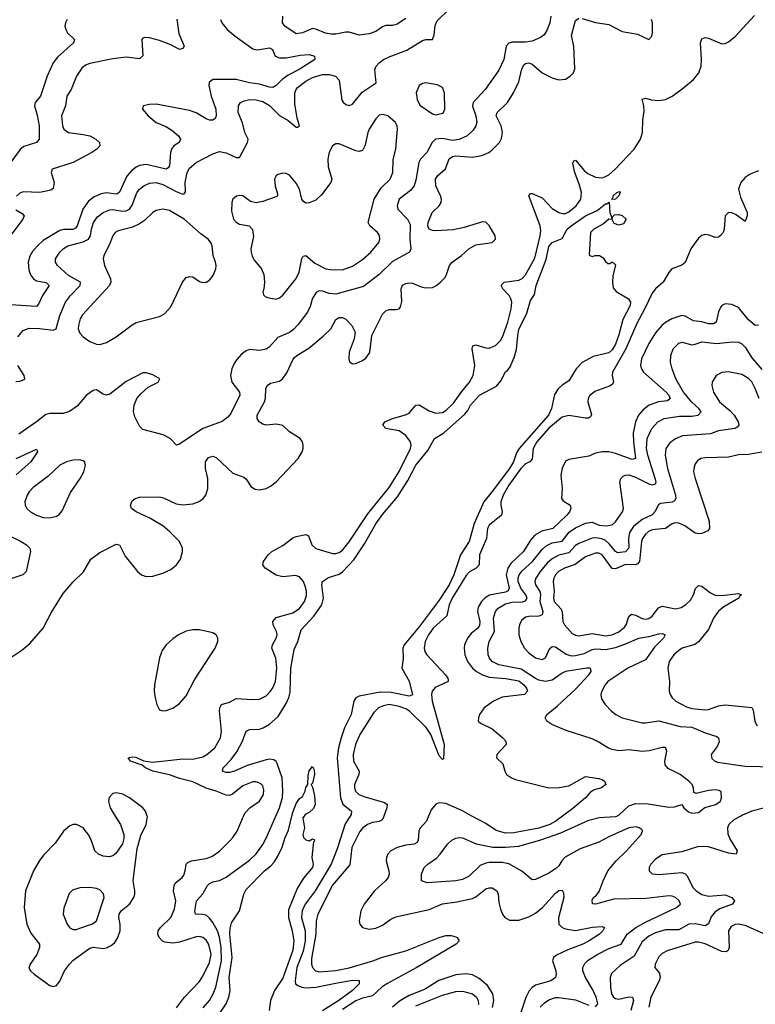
# Model space of a CAD drawing. Header units: inches. Extents: x 1550315 to 1685896, y 510706 to 640504.
# Tile 150 of 256: x 1625289 to 1629711, y 548868 to 554789. Entities that reach past the tile are written whole.
import ezdxf

# ---------------------------------------------------------------- set-up
doc = ezdxf.new("R2010")
doc.units = ezdxf.units.IN
doc.header["$MEASUREMENT"] = 0
doc.layers.add('B6524', color=7, linetype='Continuous')
doc.layers.add('B6525', color=7, linetype='Continuous')

msp = doc.modelspace()

# ---------------------------------------------------------------- linework, layer by layer
at = {"layer": 'B6524', "color": 5}
for points, elevation in [([(1625864, 550000), (1625894.4, 549950), (1625914.6, 549890), (1625915.8, 549864.2), (1625907.8, 549832.2), (1625866.2, 549773.8), (1625850, 549761.3), (1625826.1, 549753.9), (1625790, 549758.5), (1625762, 549770), (1625741.1, 549790), (1625721.5, 549850), (1625704.8, 549884.8), (1625671, 549930), (1625630, 549949.8), (1625610, 549949.8), (1625590, 549942), (1625551.5, 549910), (1625502.9, 549837.1), (1625434.1, 549765.9), (1625408.2, 549731.8), (1625373, 549670), (1625324.9, 549550), (1625316.5, 549450), (1625333, 549350), (1625356.2, 549296.2), (1625407.4, 549230), (1625408.9, 549210), (1625391.8, 549168.2), (1625352.4, 549110), (1625344.9, 549084.9), (1625353.4, 549070), (1625375.5, 549050), (1625470, 548981.7), (1625490, 548974.9), (1625510, 548980.4), (1625530, 549008), (1625559.5, 549070), (1625589.1, 549110), (1625609.5, 549130.5), (1625690, 549190.9), (1625710, 549205.1), (1625730, 549210.8), (1625790, 549204), (1625810, 549207.8), (1625838.3, 549221.7), (1625860.2, 549239.8), (1625879.8, 549270), (1625892.6, 549310), (1625892.3, 549350), (1625884.1, 549390), (1625886.2, 549410), (1625899.8, 549430), (1625949, 549470), (1625975, 549510), (1625981, 549530), (1625980.6, 549550), (1625971.9, 549610), (1625994.3, 549805.7), (1626017.7, 549882.3), (1626049.8, 549950), (1626056.6, 549996.6), (1626055.5, 550000)], 420), ([(1626232.6, 548847.4), (1626280.3, 548910), (1626370, 549005.8), (1626390, 549036.5), (1626430, 549119.6), (1626439.9, 549170), (1626426.8, 549226.8), (1626410, 549254.4), (1626389.9, 549269.9), (1626370, 549274.7), (1626350, 549273.2), (1626250, 549242.1), (1626210, 549234.7), (1626161.4, 549241.4), (1626147.8, 549247.8), (1626128.2, 549270), (1626119.8, 549290), (1626122, 549310), (1626136.5, 549330), (1626198.4, 549390), (1626220.5, 549439.5), (1626227, 549490), (1626214.5, 549550), (1626217.2, 549582.9), (1626224.5, 549595.5), (1626264.8, 549630), (1626275.5, 549644.5), (1626284.1, 549670), (1626288.9, 549710), (1626299.9, 549720.1), (1626322.7, 549730), (1626410, 549743.7), (1626443.4, 549756.6), (1626490.4, 549789.6), (1626552.4, 549850), (1626571.1, 549870), (1626596.4, 549910), (1626634.4, 550000)], 380), ([(1626336.5, 548583.5), (1626530, 548870.2), (1626547.2, 548910), (1626553.7, 548950), (1626548.3, 549030), (1626566.2, 549150), (1626552.2, 549290), (1626553.6, 549326.4), (1626561.8, 549358.2), (1626609.6, 549430.4), (1626637, 549530), (1626650, 549558.8), (1626761.3, 549670), (1626799, 549701), (1626818, 549722), (1626840.7, 549759.3), (1626866.6, 549813.4), (1626884.2, 549870), (1626904.3, 549915.7), (1626924.8, 550000)], 340), ([(1626392.7, 548847.3), (1626429.5, 548890.5), (1626452.7, 548930), (1626468.4, 548971.6), (1626502.3, 549130), (1626500.5, 549210), (1626490, 549272.4), (1626478.7, 549310), (1626450, 549359), (1626430, 549385.9), (1626410, 549403), (1626390, 549408.5), (1626345.1, 549410), (1626340.9, 549430), (1626352.1, 549490), (1626390, 549531.6), (1626417.3, 549582.7), (1626427.2, 549592.8), (1626450, 549603.8), (1626490, 549613.2), (1626530, 549631.6), (1626670, 549735.3), (1626710, 549772.2), (1626750, 549829.2), (1626770, 549866.7), (1626828.5, 550000)], 360), ([(1626998.7, 550000), (1626991.3, 549990), (1627001, 549930), (1626991, 549890), (1626996, 549870), (1627010, 549856), (1627030, 549851.3), (1627050, 549862), (1627059.6, 549859.6), (1627062, 549850), (1627056, 549844), (1627053, 549827), (1627045.5, 549750), (1627053.1, 549710), (1627050, 549689.6), (1626994.3, 549625.7), (1626956.4, 549563.6), (1626904.4, 549435.6), (1626905, 549390), (1626926, 549310), (1626936.2, 549250), (1626930, 549194), (1626870, 549025.8), (1626821.6, 548950), (1626795.9, 548890), (1626788.2, 548830)], 340), ([(1627275.2, 550000), (1627246.3, 549953.7), (1627197.6, 549802.4), (1627160.7, 549710), (1627064.2, 549550), (1627005, 549470), (1626986.2, 549430), (1626982.6, 549390), (1627004.1, 549310), (1627005.1, 549250), (1626993.1, 549186.9), (1626954.8, 549090), (1626944.1, 549010), (1626947.8, 548990), (1626960.1, 548980.1), (1626986, 548970), (1627010, 548967.2), (1627070, 548970.1), (1627210, 548999.9), (1627292.2, 549012.2), (1627330.2, 549010.2), (1627330.3, 548990), (1627290.2, 548950), (1627208.1, 548890), (1627110, 548829.6)], 360), ([(1627477.8, 550000), (1627472.9, 549987.1), (1627464.2, 549975.8), (1627450, 549967.6), (1627410, 549960.6), (1627380.7, 549950), (1627352.5, 549930), (1627333.6, 549906.4), (1627285.4, 549810), (1627273.1, 549706.9), (1627170, 549584.2), (1627081.5, 549410), (1627071.1, 549370), (1627070.1, 549289.9), (1627043.3, 549143.3), (1627042.8, 549110), (1627049, 549089), (1627067, 549070), (1627090, 549064.1), (1627190, 549070.5), (1627270, 549086.8), (1627411.4, 549128.6), (1627470, 549151.4), (1627610, 549189.1), (1627810, 549270.6), (1627850, 549281.7), (1627882.4, 549282.4), (1627910, 549274.6), (1627918, 549270), (1627931.2, 549248.8), (1627912.7, 549230), (1627672.8, 549087.2), (1627495.1, 548990), (1627466.8, 548970), (1627410, 548918), (1627350, 548905.2), (1627310, 548888.2), (1627230, 548836.5)], 380), ([(1627746.1, 550000), (1627733.5, 549970), (1627694.3, 549925.7), (1627688.1, 549910), (1627684.2, 549855.8), (1627678.2, 549841.8), (1627660.5, 549830), (1627610, 549824.7), (1627557.4, 549810), (1627519.7, 549790), (1627501.8, 549770), (1627493.9, 549750), (1627492.7, 549730), (1627508.8, 549670), (1627509.7, 549650), (1627503.6, 549630), (1627488.8, 549611.2), (1627420.9, 549550), (1627359.7, 549470), (1627339.7, 549430), (1627330.2, 549370.2), (1627333.1, 549350), (1627350, 549329), (1627390, 549320.2), (1627430, 549325.3), (1627470, 549343), (1627519.8, 549380.2), (1627550, 549394.6), (1627750, 549437.5), (1627830, 549472.8), (1627916.9, 549483.1), (1628010, 549505), (1628030, 549515.1), (1628090, 549562.6), (1628110, 549568.9), (1628130, 549568.1), (1628157.4, 549550), (1628164.8, 549530), (1628170, 549479.1), (1628179.9, 549439.9), (1628190.6, 549410.6), (1628205.4, 549390), (1628233.6, 549373.6), (1628290, 549373.6), (1628350, 549394), (1628390, 549415.1), (1628432, 549450), (1628510, 549536.9), (1628530, 549551.3), (1628550, 549554.9), (1628558.3, 549538.3), (1628559.6, 549510), (1628527, 549387), (1628530.1, 549350.1), (1628538.8, 549338.8), (1628549.1, 549329.1), (1628570, 549320.8), (1628630, 549311.9), (1628732.3, 549332.3), (1628790, 549335.6), (1628804, 549330), (1628793.7, 549310), (1628773.8, 549290), (1628712.6, 549250), (1628673.8, 549230), (1628583.7, 549196.3), (1628516.5, 549163.5), (1628497.7, 549150), (1628491.3, 549130), (1628511, 549070), (1628514.5, 549050), (1628509.2, 549030), (1628481.1, 549010), (1628390, 548982.3), (1628370, 548969.8), (1628351, 548949), (1628331.3, 548908.7), (1628301.1, 548818.9)], 420), ([(1628750, 548852.8), (1628763.2, 548870), (1628754.1, 548910), (1628734.9, 548954.9), (1628689.1, 549030), (1628674.4, 549070), (1628674.3, 549090), (1628686.4, 549113.6), (1628706.5, 549133.5), (1628763.6, 549170), (1628830, 549203.8), (1628904.7, 549230), (1628940.4, 549290), (1628991.6, 549330), (1629050, 549362.4), (1629237, 549450), (1629260.3, 549470), (1629253.1, 549490), (1629230, 549511.1), (1629210, 549518.8), (1629190, 549520.2), (1629055.2, 549504.8), (1628860.7, 549499.3), (1628751, 549471), (1628731.3, 549471.3), (1628730, 549495.3), (1628737.3, 549510), (1628755.6, 549524.4), (1628773, 549547), (1628795.6, 549610), (1628824.7, 549670), (1628873.7, 549730), (1628936.2, 549790), (1629008.5, 549870), (1629024.9, 549890), (1629033.4, 549910), (1629030, 549918), (1629012, 549930), (1628994.9, 549934.9), (1628950, 549928.2), (1628830, 549875.6), (1628770, 549843.6), (1628657.7, 549802.3), (1628567.9, 549752.1), (1628548.5, 549731.5), (1628530, 549700.9), (1628510, 549681.6), (1628470, 549656.5), (1628390, 549618.4), (1628370, 549616.3), (1628308.3, 549668.3), (1628230, 549712.6), (1628190, 549720.8), (1628110, 549721.1), (1628090, 549717.4), (1628057.8, 549702.2), (1627990, 549639.1), (1627950, 549618.4), (1627910, 549610.2), (1627737.5, 549597.5), (1627704.7, 549610), (1627704.9, 549650), (1627720.5, 549690), (1627741.6, 549710), (1627794, 549746), (1627817, 549770), (1627860.7, 549830), (1627886, 549854), (1627910, 549867), (1627930, 549871.8), (1627950, 549869.5), (1628033.3, 549833.3), (1628133, 549813), (1628210, 549812.2), (1628290, 549819.8), (1628422.5, 549857.5), (1628541.7, 549898.3), (1628710, 549976.1), (1628771.9, 549991.9), (1628870, 549996.3), (1628877.7, 550000)], 440), ([(1628551.8, 550000), (1628510.7, 549970), (1628476, 549950), (1628410, 549926.2), (1628258.3, 549898.3), (1628210, 549896.9), (1628152.9, 549912.9), (1628090, 549954.7), (1628006.2, 550000)], 420), ([(1629623.2, 550000), (1629582.5, 549977.5), (1629552.4, 549950), (1629543.1, 549930), (1629546.3, 549893.7), (1629559, 549859), (1629600.7, 549790), (1629596.3, 549770), (1629550, 549776.1), (1629430, 549815), (1629370, 549817.8), (1629270, 549785.3), (1629150, 549766.9), (1629110, 549741.3), (1629082.6, 549710), (1629073.4, 549690), (1629072.4, 549670), (1629091.6, 549651.6), (1629130, 549647.7), (1629270, 549660.2), (1629290, 549652.2), (1629300.6, 549640.6), (1629335.8, 549570), (1629355.9, 549550), (1629390, 549528.3), (1629430, 549518.5), (1629530, 549525.6), (1629570.1, 549510.1), (1629584.6, 549490), (1629572.7, 549470), (1629498.3, 549441.7), (1629470, 549423.2), (1629446.2, 549393.8), (1629428.3, 549351.7), (1629410, 549339.8), (1629350, 549351), (1629311.1, 549348.9), (1629250, 549316.1), (1629170, 549315.6), (1629110, 549297.3), (1629070, 549277.8), (1629030, 549243.1), (1628982.7, 549157.3), (1628898.1, 549101.9), (1628846.9, 549053.1), (1628838.2, 549030), (1628839.4, 548970), (1628846.1, 548930), (1628858.5, 548910), (1628870, 548902.2), (1628890, 548899.1), (1628950, 548912.8), (1628972.2, 548910), (1628978, 548890), (1628963.1, 548830)], 460), ([(1629771.4, 549288.6), (1629650, 549341.4), (1629610, 549349.8), (1629590, 549347.9), (1629565, 549335), (1629550.2, 549310), (1629553.7, 549210), (1629547.7, 549192.3), (1629535.9, 549184.1), (1629510, 549186.4), (1629410, 549232.5), (1629370, 549242.2), (1629350, 549242), (1629180.4, 549190), (1629150, 549172.7), (1629130, 549152.4), (1629108, 549110), (1629107.4, 549090), (1629135.1, 549055.1), (1629137.8, 549030), (1629132.1, 549010), (1629082.2, 548910), (1629070.8, 548850)], 480), ([(1628131.3, 548848.7), (1628138.5, 548890), (1628132.1, 548930), (1628100.3, 548980.3), (1628050, 549023.9), (1628010, 549045.2), (1627970, 549050.9), (1627910, 549045.4), (1627808.9, 549011.1), (1627722.3, 548957.7), (1627630, 548920.7), (1627572.7, 548887.3), (1627530, 548849.9)], 420), ([(1627670, 548858.8), (1627830, 548922.1), (1627910, 548945.2), (1627950, 548946.8), (1628010, 548931.3), (1628034.6, 548910), (1628044.4, 548890), (1628046.7, 548866.7)], 440), ([(1628418.1, 548850), (1628443.4, 548876.6), (1628470, 548894.5), (1628510, 548908.1), (1628530, 548909.3), (1628630, 548893.9), (1628710, 548862)], 440)]:
    msp.add_lwpolyline(points, dxfattribs=dict(at, elevation=elevation))
at = {"layer": 'B6524', "color": 5, "elevation": 440}
msp.add_lwpolyline([(1625710.3, 549569.7), (1625651.5, 549568.4), (1625606.6, 549553.4), (1625586.6, 549533.4), (1625554.7, 549445.3), (1625550.5, 549409.5), (1625574.3, 549350), (1625590, 549327.2), (1625610, 549318.3), (1625630, 549318.5), (1625650, 549325), (1625727.3, 549352.7), (1625751, 549370), (1625796.1, 549510), (1625793.2, 549533.2), (1625770, 549555.4), (1625750, 549563.5)], close=True, dxfattribs=at)
at = {"layer": 'B6525', "color": 5}
for points, elevation in [([(1625277.5, 552882.5), (1625310, 552918.9), (1625346.7, 552933.3), (1625408, 552932), (1625490, 552921.1), (1625507.7, 552930), (1625530.1, 553010), (1625564.6, 553090), (1625593.7, 553130), (1625652.2, 553190), (1625655.3, 553210), (1625582.8, 553250), (1625516.5, 553310), (1625504.9, 553330), (1625505.2, 553350), (1625530.2, 553390), (1625550, 553411.6), (1625577.6, 553430), (1625670, 553452.5), (1625702.7, 553470), (1625714.1, 553490), (1625719.8, 553530), (1625732.9, 553570), (1625757.2, 553602.8), (1625790, 553629.9), (1625830, 553645.4), (1625850, 553646.7), (1625910, 553637.4), (1625930, 553639.6), (1625949.7, 553650.3), (1625965.9, 553674.1), (1625992.8, 553747.2), (1626010, 553770.7), (1626034.6, 553790), (1626070, 553806.3), (1626110, 553810.5), (1626150, 553798.1), (1626230, 553755), (1626270, 553740.4), (1626278, 553742), (1626285.8, 553754.2), (1626283.6, 553810), (1626295, 553870), (1626310, 553896.8), (1626350, 553929.8), (1626450, 553982.2), (1626490, 553996.4), (1626530, 553989), (1626590, 553960.7), (1626610, 553960.4), (1626659.2, 554050), (1626661.6, 554070), (1626642.7, 554110), (1626627.7, 554167.7), (1626602.6, 554230), (1626603.6, 554270), (1626615.8, 554290), (1626638.5, 554301.5), (1626671.7, 554308.3), (1626710, 554307.5), (1626750, 554297.5), (1626790, 554272.9), (1626850, 554213.3), (1626902.8, 554182.8), (1626950, 554142), (1626958, 554142), (1626970.4, 554150), (1626957.1, 554197.1), (1626942.9, 554282.9), (1626942, 554350), (1626950.2, 554370), (1626959.7, 554380.3), (1627010, 554420.2), (1627050, 554441.4), (1627110, 554459.6), (1627150, 554460.2), (1627187.6, 554450), (1627210, 554425.2), (1627225.8, 554305.8), (1627232.8, 554292.8), (1627250, 554278), (1627270, 554272.1), (1627290, 554281), (1627346.7, 554353.3), (1627431.7, 554408.3), (1627424.7, 554490), (1627432.2, 554510), (1627449.2, 554530), (1627476.5, 554550), (1627510, 554566.1), (1627615.2, 554604.8), (1627710, 554663.8), (1627730, 554669.8), (1627770.4, 554670), (1627781.3, 554698.7), (1627786.8, 554753.2), (1627798.5, 554781.5), (1627868.2, 554850)], 440), ([(1628482.6, 554810), (1628476.2, 554770), (1628456.9, 554723.1), (1628441.3, 554698.7), (1628419, 554681), (1628370, 554660.2), (1628330, 554653), (1628250, 554653.8), (1628230, 554647.3), (1628212.7, 554630), (1628199.5, 554550), (1628170, 554484.6), (1628087.9, 554370), (1628015.2, 554290), (1628010.6, 554269.4), (1628031.2, 554210), (1628037, 554170), (1628031.5, 554150), (1628015.5, 554124.5), (1627978, 554090), (1627930, 554068.5), (1627890, 554063.3), (1627830, 554074.4), (1627788.9, 554071.1), (1627768.8, 554051.2), (1627736.1, 553990), (1627697.4, 553950), (1627688.5, 553930), (1627670, 553824), (1627659.4, 553790), (1627637.6, 553762.4), (1627569.5, 553710.5), (1627557.3, 553670), (1627562.4, 553650), (1627620.3, 553590), (1627636.5, 553556.5), (1627634.1, 553470), (1627641, 553410), (1627631.3, 553390), (1627530, 553334.3), (1627450, 553256.3), (1627354.8, 553185.2), (1627190, 553138.5), (1627150, 553142.8), (1627110, 553156.8), (1627090, 553158.4), (1627071.2, 553148.8), (1627050, 553113.7), (1627035.5, 553064.5), (1627019.3, 553030), (1626963.9, 552956.1), (1626934.3, 552925.7), (1626910, 552908.4), (1626841.6, 552878.3), (1626790, 552821.5), (1626770, 552808), (1626730, 552799.2), (1626670, 552805), (1626650, 552798), (1626622.1, 552777.9), (1626593.6, 552746.4), (1626578.7, 552721.3), (1626564.1, 552690), (1626555.9, 552650), (1626564.8, 552610), (1626609.8, 552550), (1626611.7, 552530), (1626558.7, 552421.3), (1626540.9, 552399.1), (1626506.5, 552373.5), (1626390, 552330.2), (1626250, 552235.5), (1626230.9, 552230.9), (1626194, 552270), (1626151.5, 552291.6), (1626030, 552323.8), (1626010, 552344), (1625980.7, 552400.7), (1625972.6, 552432.6), (1625976.5, 552470), (1625994, 552510), (1626018.9, 552541.1), (1626061.1, 552578.9), (1626120.7, 552610), (1626130.7, 552630), (1626090, 552653.7), (1626050, 552666), (1626030, 552666), (1625930, 552612.9), (1625830, 552537.1), (1625810, 552530.6), (1625790, 552537.3), (1625750, 552563), (1625730, 552559.5), (1625690, 552530.3), (1625635, 552465), (1625587.9, 552432.1), (1625550, 552420.2), (1625470, 552420.5), (1625445.4, 552414.6), (1625389.8, 552370), (1625283.1, 552296.9)], 440), ([(1626634.4, 550000), (1626642, 550018), (1626673.3, 550050), (1626730, 550090.3), (1626755.3, 550130), (1626756.8, 550156.8), (1626750, 550182), (1626736.4, 550196.4), (1626710, 550205.6), (1626690, 550204.8), (1626630, 550182.4), (1626568.3, 550131.7), (1626550, 550124.4), (1626530, 550125.1), (1626470.5, 550150.5), (1626410, 550168.4), (1626330, 550206.5), (1626250, 550225.7), (1626190, 550247.8), (1626089.7, 550270), (1626045.4, 550290), (1626025.2, 550305.2), (1625956, 550330), (1625942, 550350), (1625964.4, 550355.6), (1625986.5, 550353.5), (1626032.7, 550332.7), (1626090, 550324.3), (1626270, 550343.8), (1626330, 550341.6), (1626390, 550356.3), (1626414.2, 550370), (1626461.8, 550410), (1626496.5, 550470), (1626502.5, 550510), (1626489.9, 550630), (1626492.7, 550650), (1626503.1, 550670), (1626550, 550685.4), (1626590, 550707.7), (1626690, 550700.6), (1626730, 550702.6), (1626770, 550723.5), (1626796.5, 550750), (1626810, 550770.3), (1626826.1, 550810), (1626833.8, 550890), (1626828.2, 550950), (1626805.6, 551010), (1626807.9, 551030), (1626831.4, 551070), (1626836.2, 551090), (1626832.3, 551110), (1626813.3, 551150), (1626810.8, 551170), (1626830, 551193.8), (1626930, 551222.6), (1626970, 551248.7), (1627000.8, 551290), (1627012.8, 551327.2), (1627012.6, 551350), (1627009.9, 551370), (1626994.5, 551410), (1626970, 551437.7), (1626946.1, 551446.1), (1626870, 551437.9), (1626830, 551447.7), (1626764, 551490), (1626751.5, 551510), (1626755.1, 551530), (1626782.4, 551570), (1626805.1, 551590), (1626870, 551626.7), (1626930, 551672.9), (1626950, 551681.5), (1627010, 551692.4), (1627024.9, 551684.9), (1627044.9, 551630), (1627069.1, 551609.1), (1627170, 551579.8), (1627190, 551578.7), (1627210, 551584.2), (1627230, 551598.6), (1627270, 551648.5), (1627381.9, 551818.1), (1627510, 551975.9), (1627570, 552072.3), (1627639, 552210), (1627643.1, 552230), (1627638.7, 552250), (1627610, 552289.1), (1627570, 552316.2), (1627489.3, 552330), (1627471.8, 552350), (1627483.7, 552370), (1627529.4, 552390), (1627607.5, 552412.5), (1627630, 552423.2), (1627670, 552471.8), (1627690, 552472.6), (1627750, 552437.4), (1627790, 552422), (1627830, 552427.5), (1627850, 552439.1), (1627896.9, 552483.1), (1627946.2, 552553.8), (1627993.4, 552610), (1628014.5, 552650), (1628025.8, 552710), (1628009.7, 552810), (1628012.3, 552827.7), (1628030, 552833.4), (1628090, 552814.7), (1628110, 552813.4), (1628150, 552829), (1628180, 552860), (1628194.1, 552885.9), (1628223, 552970), (1628242.5, 553050), (1628246.3, 553090), (1628241.7, 553110), (1628230.6, 553130), (1628192.8, 553170), (1628182.3, 553190), (1628200.9, 553210), (1628290, 553222.3), (1628310, 553232.8), (1628330, 553255), (1628385.1, 553354.9), (1628418.2, 553490), (1628421.3, 553521.3), (1628418.1, 553550), (1628350, 553729.2), (1628357.2, 553742.8), (1628370, 553744.4), (1628430, 553718.4), (1628490, 553654.2), (1628530, 553628.7), (1628550, 553622.7), (1628570, 553623.4), (1628590, 553633.4), (1628634.9, 553670), (1628662, 553710), (1628665, 553750), (1628654.4, 553794.4), (1628624.4, 553875.6), (1628614.2, 553925.8), (1628620.1, 553939.9), (1628630, 553943.8), (1628682.3, 553882.3), (1628703.7, 553863.7), (1628750, 553841.6), (1628790, 553838.9), (1628810, 553845.4), (1628830, 553856.8), (1628868.5, 553890), (1628981.9, 554010), (1629021.4, 554070), (1629032.4, 554110), (1629033.6, 554186.4), (1629041.8, 554238.2), (1629039.8, 554270), (1629030, 554310.8), (1629050, 554316.5), (1629087, 554307), (1629130, 554303.2), (1629170, 554309.3), (1629210, 554329.5), (1629270, 554370.8), (1629338.3, 554430), (1629370.5, 554470), (1629385.5, 554510), (1629388.1, 554550), (1629381, 554650), (1629390, 554674), (1629410, 554681.7), (1629430, 554676.9), (1629510, 554644), (1629530, 554645.7), (1629550, 554655.5), (1629590, 554688.7), (1629705.8, 554814.2)], 380), ([(1627610, 554795.8), (1627558.1, 554761.9), (1627530, 554754), (1627490, 554754.2), (1627470, 554746.9), (1627430, 554718.4), (1627390, 554704.2), (1627330, 554696.8), (1627270, 554713.4), (1627250, 554714), (1627190, 554701.4), (1627161.8, 554701.8), (1627127.6, 554707.6), (1627070, 554732.6), (1627050, 554736.3), (1626990, 554709.3), (1626950, 554703.9), (1626882, 554750), (1626869, 554770), (1626870.2, 554810)], 440), ([(1626495.9, 554790), (1626505, 554770), (1626535.8, 554730), (1626583.8, 554690), (1626690, 554613.5), (1626710, 554608.2), (1626730, 554609.2), (1626790, 554620.5), (1626807.9, 554610), (1626824.7, 554570), (1626850, 554559.8), (1626890, 554560.4), (1626974.9, 554574.9), (1627030, 554579.3), (1627062, 554570), (1627063.8, 554550), (1626969.2, 554490), (1626903.7, 554456.3), (1626866, 554430), (1626830, 554392.2), (1626810, 554381.7), (1626790, 554382.2), (1626730, 554401), (1626670, 554409.9), (1626590.1, 554429.9), (1626450, 554429.7), (1626427.8, 554412.2), (1626426, 554394), (1626440.4, 554330), (1626468.1, 554250), (1626470.1, 554209.9), (1626464.4, 554195.6), (1626450, 554185), (1626430, 554185.3), (1626410, 554192), (1626350, 554228.2), (1626310, 554242.6), (1626110, 554281.6), (1626070, 554279.7), (1626031, 554270), (1626027.7, 554250), (1626062, 554210), (1626110, 554171.4), (1626167.5, 554147.5), (1626204.1, 554124.1), (1626243.5, 554090), (1626256.2, 554070), (1626247.6, 554050), (1626215.9, 554030), (1626201.2, 554010), (1626195.8, 553990), (1626190, 553909.7), (1626182.4, 553897.6), (1626170, 553889.4), (1626050, 553917.5), (1626010, 553912.6), (1625990, 553903), (1625960.5, 553879.5), (1625933, 553847), (1625890, 553752.1), (1625877.9, 553742.1), (1625870, 553738.8), (1625810, 553746.9), (1625777.9, 553742.1), (1625736.7, 553723.3), (1625703.3, 553696.7), (1625668.2, 553650), (1625635.3, 553550), (1625624.8, 553535.2), (1625610, 553527.9), (1625552.5, 553527.5), (1625530, 553522.1), (1625430, 553460.7), (1625395.3, 553430), (1625365.7, 553394.3), (1625350, 553366.9), (1625340.3, 553330), (1625343.9, 553283.9), (1625355, 553255), (1625371.3, 553230), (1625390, 553218.9), (1625448.6, 553208.6), (1625465.5, 553190), (1625426.4, 553130), (1625402.4, 553077.6), (1625390, 553064.4), (1625170, 553077.6)], 420), ([(1625574.9, 554790), (1625563.8, 554770), (1625560.5, 554750), (1625566, 554730), (1625577.1, 554710), (1625618, 554670), (1625612.4, 554650), (1625515.8, 554564.2), (1625490.2, 554530), (1625454.7, 554450), (1625414.7, 554330), (1625383.1, 554290), (1625377.4, 554270), (1625394.7, 554214.7), (1625406, 554150), (1625406, 554070), (1625390.2, 554049.7), (1625314, 554026), (1625291.2, 554008.8), (1625181.7, 553858.3)], 360), ([(1625194, 550926), (1625301.9, 550998.1), (1625350, 551036.9), (1625429.9, 551130.1), (1625478.4, 551221.6), (1625550, 551337.6), (1625610, 551408.7), (1625671.9, 551468.1), (1625715.9, 551544.1), (1625770, 551585.8), (1625870, 551634.9), (1625890, 551630.4), (1625922.8, 551562.8), (1625996.5, 551470), (1626020.4, 551450), (1626050, 551441.1), (1626090, 551442.9), (1626150, 551459.7), (1626197.3, 551482.7), (1626231.1, 551510), (1626255.2, 551544.8), (1626267.7, 551590), (1626266.8, 551610), (1626249.8, 551650), (1626192.3, 551710), (1626150, 551746.1), (1626071.2, 551791.2), (1625989.6, 551830), (1625960.4, 551850), (1625954.8, 551870), (1625965.4, 551894.6), (1625982.9, 551910), (1626010, 551917.6), (1626130, 551919.1), (1626154.5, 551914.5), (1626230, 551876.9), (1626270, 551871.3), (1626330, 551877.3), (1626368.9, 551891.1), (1626391.4, 551908.6), (1626407.1, 551930), (1626419.8, 551970), (1626420.8, 552030), (1626406.3, 552090), (1626406.3, 552130), (1626424.5, 552155.5), (1626450, 552164.4), (1626470, 552156.9), (1626570, 552062.6), (1626637.1, 552037.1), (1626650, 552025.7), (1626680.5, 551980.5), (1626704.8, 551964.8), (1626730, 551961.2), (1626770, 551970.2), (1626796.7, 551983.3), (1626830.5, 552009.5), (1626963.1, 552150), (1626986.2, 552190), (1626993.1, 552210), (1626993.8, 552230), (1626988.6, 552250), (1626974.5, 552270), (1626911.2, 552311.2), (1626870, 552348.5), (1626830, 552355.7), (1626770, 552349.8), (1626750, 552355.6), (1626728.5, 552370), (1626717.3, 552390), (1626716.8, 552410), (1626760.3, 552490), (1626766.4, 552513.6), (1626769, 552571), (1626776.3, 552590), (1626797.1, 552602.9), (1626850, 552615.3), (1626869.8, 552630.2), (1626894.9, 552665.1), (1626930, 552743.1), (1626941.6, 552758.3), (1626954.3, 552770), (1627027.1, 552812.9), (1627113.9, 552886.1), (1627158.5, 552930), (1627190, 552986.4), (1627210, 552997.3), (1627230, 552999), (1627250, 552987.6), (1627286.5, 552950), (1627305.2, 552910), (1627299.6, 552870), (1627270.2, 552790), (1627267.5, 552750), (1627271.5, 552731.5), (1627290, 552720.3), (1627310, 552721.8), (1627350, 552738.6), (1627370, 552752.9), (1627393.3, 552786.7), (1627406.6, 552890), (1627470, 553018.7), (1627490, 553038.5), (1627510, 553045.5), (1627554.2, 553045.8), (1627569.7, 553050.3), (1627578, 553062), (1627585.6, 553094.4), (1627582.9, 553170), (1627590, 553191.6), (1627610, 553203.2), (1627630, 553206.7), (1627650, 553205), (1627702.5, 553182.5), (1627730, 553176.6), (1627770, 553179.4), (1627790, 553188.6), (1627819.3, 553210), (1627844.3, 553235.7), (1627853.3, 553250), (1627872.1, 553310), (1627888.1, 553330), (1627943.8, 553370), (1627989.4, 553410.6), (1628030, 553434.7), (1628130, 553449.2), (1628149.7, 553470), (1628146.9, 553490), (1628110, 553551.3), (1628090, 553571), (1628070, 553574.2), (1627960, 553540), (1627894.8, 553525.2), (1627790, 553518.9), (1627770, 553520.6), (1627749.9, 553529.9), (1627742.8, 553550), (1627743.9, 553570), (1627767.5, 553630), (1627811.3, 553670), (1627822.7, 553690), (1627824.1, 553710), (1627818, 553730), (1627789.9, 553790), (1627787.5, 553830), (1627800.7, 553850), (1627847.6, 553892.4), (1627870, 553951.3), (1627890, 553966.1), (1627910, 553970.1), (1628010, 553961.6), (1628066.8, 553973.2), (1628108.8, 553991.2), (1628130, 554005.4), (1628172.8, 554050), (1628186.1, 554073.9), (1628191.7, 554110), (1628182.5, 554150), (1628153.9, 554210), (1628159.1, 554230), (1628221.2, 554290), (1628258.2, 554350), (1628290, 554415.3), (1628307.2, 554492.8), (1628321.5, 554518.5), (1628330, 554526.4), (1628350, 554529.4), (1628370, 554521.4), (1628430, 554469.4), (1628490, 554439.7), (1628530, 554427.1), (1628570, 554431.6), (1628598.7, 554450), (1628617.4, 554470), (1628626, 554494), (1628619, 554630), (1628606.1, 554693.9), (1628630, 554784.4), (1628650, 554798.5)], 420), ([(1626233.1, 554793.1), (1626246.5, 554706.5), (1626277.6, 554630), (1626270, 554616), (1626250, 554609.8), (1626198.3, 554638.3), (1626130, 554664.8), (1626070, 554679.5), (1626039, 554681), (1626030, 554678.4), (1626024.2, 554670), (1626029, 554571), (1626010, 554552.8), (1625930, 554563.7), (1625850, 554552.9), (1625710, 554526.3), (1625684.2, 554515.8), (1625662.7, 554497.3), (1625630.7, 554449.3), (1625599, 554370), (1625572.7, 554330), (1625565.5, 554270), (1625539.8, 554210), (1625545.5, 554150), (1625554.7, 554130), (1625582.6, 554110), (1625670, 554099.5), (1625711.3, 554090), (1625746.2, 554070), (1625768.9, 554050), (1625771.6, 554030), (1625752, 554010), (1625722, 553990), (1625610, 553930.6), (1625484.4, 553890), (1625478.9, 553870), (1625497.1, 553810), (1625490, 553774.5), (1625476.4, 553763.6), (1625409.3, 553750.7), (1625310, 553754), (1625290, 553746.2), (1625270, 553728)], 380), ([(1628670, 554796.6), (1628750, 554772.9), (1628830, 554759.3), (1628910, 554718), (1629002.2, 554702.2), (1629070, 554670.6), (1629089.4, 554690), (1629093.7, 554710), (1629091.8, 554770), (1629087.6, 554790)], 420), ([(1629730, 553879.5), (1629679.8, 553860.2), (1629650, 553839.9), (1629624.3, 553810), (1629610.5, 553770), (1629621.3, 553721.3), (1629661.6, 553630), (1629662.2, 553610), (1629650, 553575.1), (1629596.4, 553616.4), (1629570, 553628.1), (1629550, 553629.8), (1629528.5, 553610), (1629524.2, 553530), (1629516.9, 553510), (1629500.3, 553490), (1629490, 553481.1), (1629470, 553478.2), (1629433.6, 553493.6), (1629410, 553497.9), (1629390, 553491.6), (1629370, 553475.2), (1629323.1, 553410), (1629290, 553329.7), (1629268.2, 553311.8), (1629209.2, 553290), (1629190.6, 553269.4), (1629157.4, 553210), (1629110, 553169.9), (1629090, 553145.2), (1629047.5, 553052.5), (1628998.3, 552961.7), (1628933, 552810), (1628852.2, 552670), (1628849.6, 552649.6), (1628858.3, 552610), (1628850, 552595.1), (1628834.8, 552585.2), (1628746.7, 552553.3), (1628713.5, 552526.5), (1628705.8, 552510), (1628703.6, 552490), (1628725.4, 552414.6), (1628720.2, 552399.8), (1628707.8, 552392.2), (1628690, 552391.8), (1628590, 552409.6), (1628550, 552399.1), (1628470, 552332), (1628397, 552250), (1628375.1, 552210), (1628370, 552147.1), (1628356.1, 552130), (1628330, 552117.2), (1628300.6, 552090), (1628230.1, 551990), (1628195.2, 551930), (1628181.2, 551890), (1628181, 551870), (1628190.1, 551830), (1628185.6, 551810), (1628110, 551749.7), (1628100.8, 551730), (1628094.6, 551670), (1628053.4, 551570), (1628050, 551509.7), (1628032.4, 551490), (1627991.9, 551468.1), (1627973.1, 551446.9), (1627887.6, 551310), (1627870.5, 551270), (1627856.3, 551203.7), (1627774.4, 551130), (1627746.2, 551090), (1627725.5, 551050), (1627719.5, 551010), (1627724.3, 550990), (1627735.7, 550970), (1627848.3, 550850), (1627862.7, 550830), (1627865.1, 550814.9), (1627865.2, 550810), (1627855.9, 550804.1), (1627786.7, 550773.3), (1627769.2, 550750.8), (1627765, 550730), (1627769.3, 550690), (1627840.1, 550430), (1627835.5, 550344.5), (1627830, 550340.5), (1627810, 550362.8), (1627760.3, 550490), (1627731.5, 550531.5), (1627631.4, 550631.4), (1627610, 550644.7), (1627570, 550659), (1627510, 550669.9), (1627476.6, 550663.4), (1627446.4, 550650), (1627417.7, 550622.3), (1627333.5, 550490), (1627307.8, 550430), (1627293, 550370), (1627296.2, 550330), (1627330.1, 550270), (1627328.4, 550250), (1627302.3, 550190), (1627301, 550170), (1627306.7, 550150), (1627328.1, 550130), (1627357.1, 550117.1), (1627482.3, 550082.3), (1627498.5, 550070), (1627496.8, 550050), (1627477.8, 550000)], 380), ([(1626828.5, 550000), (1626850.4, 550050), (1626868.3, 550111.7), (1626871.7, 550150), (1626867.1, 550230), (1626836.2, 550316.2), (1626830, 550327.7), (1626817.3, 550337.3), (1626790, 550342.6), (1626770, 550338.3), (1626656.1, 550303.9), (1626581.1, 550270), (1626550, 550261.6), (1626530, 550261.5), (1626508, 550270), (1626512.4, 550290), (1626559.8, 550340.2), (1626594.4, 550385.6), (1626628.4, 550450), (1626650, 550510.5), (1626670, 550521.1), (1626730, 550522.5), (1626752.6, 550530), (1626790, 550553.2), (1626841.9, 550598.1), (1626890, 550676.5), (1626907.3, 550712.7), (1626915.2, 550744.8), (1626919.4, 550890), (1626939, 551001), (1626961.6, 551050), (1626980.4, 551119.6), (1627057.9, 551202.1), (1627104.7, 551270), (1627114.5, 551310), (1627104.9, 551390), (1627109.1, 551410.9), (1627144.8, 551435.2), (1627210, 551455.1), (1627230, 551467.8), (1627298.5, 551541.5), (1627362.5, 551637.5), (1627430, 551758), (1627470, 551814.2), (1627560, 551920), (1627621.7, 552018.3), (1627670, 552111), (1627742.5, 552197.5), (1627782, 552270), (1627837.5, 552302.5), (1627963.8, 552416.2), (1627981.8, 552438.2), (1627999.1, 552470), (1628053.7, 552530), (1628154.1, 552585.9), (1628182, 552618), (1628210, 552670.4), (1628221.6, 552678.4), (1628238, 552702), (1628262, 552758), (1628274.8, 552805.2), (1628282.3, 552890), (1628290, 552926), (1628336.4, 553023.6), (1628359.2, 553100.8), (1628383, 553137), (1628394.2, 553190), (1628453.4, 553346.6), (1628470, 553424.4), (1628490, 553448.2), (1628550, 553474), (1628580.8, 553530), (1628604.4, 553550), (1628689.8, 553610), (1628759.3, 553640.7), (1628810, 553681), (1628819, 553681), (1628832, 553692), (1628836, 553630), (1628850, 553594), (1628854, 553606), (1628865.2, 553614.8), (1628890, 553617.3), (1628910.5, 553610.5), (1628934, 553590), (1628918, 553562), (1628890, 553553.2), (1628863.3, 553563.3), (1628850, 553588), (1628830, 553588.7), (1628798.8, 553561.2), (1628741, 553530), (1628721, 553510), (1628712.7, 553372.7), (1628730, 553364.7), (1628748.7, 553371.3), (1628774, 553370), (1628796.9, 553356.9), (1628810, 553334), (1628823.6, 553323.6), (1628836.4, 553323.6), (1628850, 553332), (1628870, 553314), (1628854.3, 553245.7), (1628851.3, 553210), (1628856, 553176), (1628873.6, 553153.6), (1628948, 553110), (1628960.4, 553090), (1628958.7, 553070), (1628914.1, 552985.9), (1628890, 552893.2), (1628870, 552837), (1628850, 552804.4), (1628830, 552786), (1628737, 552763), (1628670, 552727.8), (1628633.4, 552690), (1628590, 552617), (1628549, 552591), (1628525.5, 552570), (1628504.2, 552535.8), (1628485.8, 552450), (1628467, 552410), (1628290.9, 552210), (1628276, 552184), (1628257, 552130), (1628233.9, 552090), (1628130, 551951.2), (1628078.2, 551890), (1628020.6, 551759.4), (1627990.1, 551650), (1627938, 551570), (1627898.4, 551450), (1627870, 551391.2), (1627810, 551299), (1627690, 551137.8), (1627599.5, 551030), (1627592.3, 551010), (1627593.8, 550946.2), (1627586, 550890), (1627630, 550810.8), (1627650, 550729.4), (1627630, 550721), (1627522.6, 550742.6), (1627455.2, 550744.9), (1627330, 550720.6), (1627310.1, 550709.9), (1627298, 550690), (1627281.2, 550610), (1627241.9, 550530), (1627220.9, 550470), (1627205.3, 550410), (1627198.2, 550350), (1627217.3, 550110), (1627231.9, 550071.9), (1627283.2, 550030), (1627281.5, 550010), (1627275.2, 550000)], 360), ([(1625266.5, 553646.5), (1625303.8, 553623.8), (1625315.2, 553610), (1625308.6, 553590), (1625230, 553484.2)], 380), ([(1629730, 552952), (1629710, 552949.7), (1629670, 552983.7), (1629610, 553058.5), (1629570, 553076.5), (1629530, 553080.3), (1629510, 553071.1), (1629501.9, 553058.1), (1629490, 553031.8), (1629475, 552970), (1629459.6, 552960.4), (1629430, 552960.2), (1629390, 552971.4), (1629338.7, 552978.7), (1629290, 553006.8), (1629270, 553009.2), (1629209.7, 552990.3), (1629170, 552968), (1629148.8, 552950), (1629110, 552905.8), (1629070, 552841.1), (1629027, 552750), (1629021, 552710), (1629026, 552690), (1629038, 552670), (1629174.2, 552550), (1629191.1, 552530), (1629199, 552510), (1629182.7, 552497.3), (1629128.5, 552490), (1629072.4, 552470), (1629037.6, 552442.4), (1629008.2, 552410), (1628989.6, 552370), (1628977.5, 552302.5), (1628978, 552250), (1628990.7, 552149.3), (1628970, 552143.4), (1628870, 552180.8), (1628830, 552189.4), (1628790.1, 552189.9), (1628750, 552181.4), (1628710, 552164.4), (1628590, 552143.9), (1628570, 552133.7), (1628550, 552092.3), (1628542, 552050), (1628548.8, 551970), (1628544.9, 551910), (1628556.4, 551896.4), (1628597.1, 551870), (1628600.9, 551850), (1628592.9, 551830), (1628578.2, 551810), (1628494.5, 551730), (1628426.6, 551713.4), (1628385.4, 551690), (1628360.3, 551659.7), (1628317, 551590), (1628240.9, 551519.1), (1628223.4, 551490), (1628213.8, 551450), (1628230.8, 551370), (1628224.8, 551355.2), (1628210, 551346.5), (1628112.7, 551327.3), (1628087.2, 551312.8), (1628064.2, 551290), (1628044.7, 551255.3), (1628040.3, 551230), (1628053.9, 551170), (1628053.3, 551146.7), (1628043.3, 551130), (1628001.9, 551098.1), (1627979.8, 551070), (1627963.7, 551030), (1627960.8, 551010), (1627965.4, 550970), (1627980.7, 550930), (1628010, 550890.1), (1628034.6, 550870), (1628070, 550848.8), (1628110, 550835.6), (1628210, 550828), (1628290, 550813.6), (1628319.8, 550790), (1628334.5, 550770), (1628342, 550750), (1628323, 550730), (1628190, 550714.3), (1628137.2, 550690), (1628080.2, 550650), (1628053.8, 550610), (1628046, 550590), (1628045.3, 550570), (1628058, 550558), (1628130, 550523.6), (1628193.7, 550470), (1628210.4, 550450), (1628212.2, 550430), (1628157, 550370), (1628154.9, 550350), (1628193.6, 550313.6), (1628204.9, 550270), (1628214.9, 550250), (1628244.4, 550230), (1628270, 550220.6), (1628470, 550169.6), (1628530.8, 550170.8), (1628590, 550181.5), (1628690, 550237.2), (1628770, 550226.3), (1628790, 550219.5), (1628803.8, 550210), (1628812, 550190), (1628786, 550170), (1628743, 550157), (1628718.2, 550141.8), (1628689.3, 550110), (1628614.4, 550045.6), (1628551.8, 550000)], 420), ([(1628877.7, 550000), (1628892.8, 550007.2), (1628950, 550061), (1628990, 550075.8), (1629067.1, 550072.9), (1629190, 550052.8), (1629224.5, 550055.5), (1629270, 550069.2), (1629282, 550050), (1629310, 550025.6), (1629330, 550017.6), (1629370, 550022), (1629408.2, 550051.8), (1629473.4, 550070), (1629502, 550090), (1629507.3, 550110), (1629506, 550146), (1629493.5, 550153.5), (1629470, 550156.9), (1629430, 550153.7), (1629355.9, 550135.9), (1629341.7, 550141.7), (1629338.5, 550170), (1629330.2, 550190), (1629310.2, 550210), (1629258.5, 550250), (1629186.6, 550286.6), (1629167.9, 550307.9), (1629166, 550330), (1629179.6, 550390), (1629171.4, 550411.4), (1629151.5, 550411.5), (1629072, 550392), (1629030, 550387.5), (1628950, 550397.8), (1628890, 550392.9), (1628850, 550400.7), (1628827.3, 550407.3), (1628766.9, 550446.9), (1628730, 550464.7), (1628574.1, 550514.1), (1628487.7, 550550), (1628458, 550570), (1628448, 550590), (1628457.1, 550610), (1628520.2, 550659.8), (1628630, 550763.4), (1628711, 550850), (1628723.6, 550870), (1628722.5, 550882.5), (1628716, 550890), (1628698, 550890), (1628570, 550868.7), (1628550, 550860.2), (1628490, 550817), (1628450, 550809.6), (1628410, 550817.7), (1628390, 550826.8), (1628302.9, 550882.9), (1628169.7, 550909.7), (1628130, 550928.6), (1628112, 550950), (1628104.6, 550970), (1628102.2, 551010), (1628111.8, 551050), (1628143.3, 551110), (1628138, 551190), (1628148.1, 551230), (1628164.5, 551250), (1628210, 551275.2), (1628250, 551285.2), (1628311.5, 551288.6), (1628330, 551294.6), (1628338.8, 551310), (1628331.5, 551330), (1628300.5, 551370), (1628284.5, 551410), (1628284.4, 551430), (1628290.4, 551449.6), (1628310, 551475.6), (1628371.1, 551530), (1628430, 551603.8), (1628454.2, 551625.8), (1628490, 551643.1), (1628550, 551653.5), (1628592.7, 551707.3), (1628630, 551732.2), (1628690, 551762.2), (1628730, 551768.1), (1628771.6, 551750), (1628814.6, 551745.4), (1628850, 551750.9), (1628870, 551769.7), (1628912.3, 551830), (1628918, 551850), (1628896.5, 552010), (1628903.1, 552030), (1628916.1, 552043.9), (1628929.3, 552050.7), (1628950, 552051.3), (1628990, 552038.3), (1629070, 551997.8), (1629090, 551992.2), (1629110, 551998), (1629113.9, 552010), (1629109.2, 552030), (1629063.9, 552170), (1629055.7, 552210), (1629061.3, 552270), (1629088.9, 552331.1), (1629125.2, 552370), (1629163.1, 552390), (1629254.4, 552405.6), (1629330, 552405.5), (1629367.3, 552410), (1629384.4, 552430), (1629371, 552450), (1629330, 552489.4), (1629278.8, 552550), (1629233.4, 552630), (1629210.2, 552690), (1629200.7, 552730), (1629202, 552770), (1629216.9, 552810), (1629250, 552844.4), (1629270.3, 552849.7), (1629330, 552834.6), (1629350, 552837.3), (1629390, 552852.7), (1629478.1, 552841.9), (1629572.6, 552852.6), (1629610, 552849.8), (1629630, 552839.3), (1629650, 552819.3), (1629690, 552756.2), (1629750, 552685.6)], 440), ([(1625266.4, 552613.6), (1625290, 552614.2), (1625315.4, 552624.6), (1625320.3, 552630), (1625315.5, 552650), (1625278.1, 552710)], 440), ([(1629733.5, 552510), (1629710, 552571.8), (1629690, 552610.7), (1629670, 552631.5), (1629630, 552655.9), (1629550, 552671.8), (1629510, 552667.2), (1629474.9, 552650), (1629451.5, 552608.5), (1629449, 552590), (1629460.2, 552550), (1629495.5, 552490), (1629558.3, 552438.3), (1629583, 552410), (1629606.7, 552370), (1629611, 552350), (1629602.4, 552337.6), (1629589.3, 552330.7), (1629490, 552315.8), (1629441.9, 552298.1), (1629273.4, 552286.6), (1629230, 552269), (1629196, 552244), (1629172, 552210), (1629168, 552170), (1629182.8, 552090), (1629230.9, 551930), (1629232.7, 551910), (1629225, 551895), (1629210, 551886.6), (1629140.8, 551879.2), (1629128.9, 551871.1), (1629107.5, 551830), (1629090, 551811.7), (1629030, 551783.6), (1628978.9, 551741.1), (1628955.1, 551704.9), (1628948, 551670), (1628949.5, 551610), (1628931, 551589), (1628883.3, 551583.3), (1628870, 551589.9), (1628835.2, 551635.2), (1628810, 551656.4), (1628787.9, 551667.9), (1628750, 551673.8), (1628729.7, 551670.3), (1628650, 551638), (1628630, 551626.1), (1628590, 551583.2), (1628530, 551568.5), (1628490, 551547.3), (1628459.9, 551520.1), (1628417.1, 551470), (1628390.6, 551430), (1628385.5, 551410), (1628390.1, 551390), (1628416.2, 551350), (1628418.8, 551330), (1628415, 551290), (1628434.5, 551230), (1628429.5, 551210.5), (1628410, 551202.6), (1628350, 551200.8), (1628330, 551195.8), (1628304.7, 551175.3), (1628292.9, 551150), (1628288.6, 551130), (1628290.2, 551090), (1628301.8, 551050), (1628323.9, 551010), (1628350, 550980.7), (1628390, 550951.3), (1628430, 550940.8), (1628450, 550952.4), (1628474.2, 551005.8), (1628490, 551019.7), (1628510, 551018), (1628572.9, 550972.9), (1628604.4, 550964.4), (1628630, 550965), (1628682.1, 550977.9), (1628730, 551002.2), (1628750, 551005.4), (1628810, 551002.3), (1628870, 551013.5), (1628927.1, 551032.9), (1629010, 551069.4), (1629070, 551079.6), (1629130, 551096.6), (1629150, 551098.2), (1629168.2, 551090), (1629158.6, 551070), (1629104.4, 551015.6), (1629050, 550939.8), (1628944, 550890), (1628824.4, 550810), (1628808.3, 550790), (1628789.1, 550750), (1628782.7, 550730), (1628785.8, 550705.8), (1628808.5, 550670), (1628846.4, 550630), (1628872.7, 550610), (1628910.2, 550590.2), (1629030, 550561.3), (1629050, 550560.3), (1629130, 550572.5), (1629259, 550539), (1629330, 550534.6), (1629410, 550499.8), (1629478.8, 550478.8), (1629490.3, 550470), (1629493.1, 550446.9), (1629480.9, 550419.1), (1629444.9, 550370), (1629450, 550346.8), (1629466.8, 550330), (1629483.2, 550323.2), (1629650, 550299.8), (1629830, 550295.3)], 460), ([(1625267.8, 552150), (1625390, 552206), (1625396.4, 552190), (1625356.2, 552130), (1625267.3, 552052.7)], 420), ([(1629750, 552188.3), (1629670, 552174.4), (1629610, 552172.4), (1629550, 552157.8), (1629410, 552154.7), (1629383, 552150), (1629363.1, 552136.9), (1629350, 552118.4), (1629340.2, 552090), (1629338.8, 552070), (1629348.4, 552030), (1629433.6, 551773.7), (1629436.1, 551730), (1629425, 551715), (1629390, 551699.8), (1629370, 551697.7), (1629350, 551702), (1629286.1, 551746.1), (1629250, 551761.5), (1629230, 551763.4), (1629210, 551757), (1629170, 551729.9), (1629090, 551721.2), (1629068.6, 551711.4), (1629050, 551695.3), (1629033, 551670), (1629025.7, 551650), (1629013.6, 551530), (1629002.8, 551517.2), (1628990, 551510.8), (1628930, 551511.9), (1628870, 551486.2), (1628850, 551489.4), (1628790, 551571), (1628770, 551579.9), (1628750, 551580.4), (1628690, 551558.2), (1628627.5, 551512.5), (1628563.2, 551490), (1628528.7, 551470), (1628509.5, 551450), (1628499.2, 551430), (1628495.3, 551410), (1628501.4, 551350), (1628498.3, 551310), (1628502.5, 551290), (1628544, 551244), (1628550.2, 551229.8), (1628553.2, 551170), (1628563.5, 551150), (1628610, 551098.2), (1628630, 551087.5), (1628650, 551083.5), (1628730, 551098.5), (1628810, 551083.3), (1628849.6, 551090), (1628890, 551108.3), (1628924.4, 551135.6), (1628935.2, 551150), (1628950, 551200.3), (1628966.7, 551213.3), (1628990, 551208.8), (1629030, 551188.9), (1629050, 551184.8), (1629070, 551188.1), (1629090, 551201.1), (1629128.3, 551251.7), (1629150, 551262.2), (1629230, 551246.3), (1629265.3, 551254.7), (1629291.9, 551270), (1629321.7, 551298.3), (1629339.8, 551330), (1629351.5, 551368.5), (1629370, 551386.5), (1629390, 551381.6), (1629441.4, 551341.4), (1629470, 551327.6), (1629510, 551325.3), (1629610, 551338.9), (1629627.7, 551330), (1629617.5, 551322.5), (1629611.5, 551310), (1629522.1, 551257.9), (1629488.5, 551231.5), (1629458.7, 551190), (1629430, 551121), (1629370, 551047.3), (1629348.1, 551032), (1629270.8, 551009.2), (1629250, 550995.9), (1629220.7, 550970), (1629192.9, 550930), (1629185.4, 550890), (1629194.4, 550810), (1629192.9, 550750), (1629198.9, 550730), (1629211.8, 550710), (1629233.7, 550690), (1629296.4, 550656.4), (1629330, 550647.5), (1629410, 550637.8), (1629430, 550640.2), (1629490, 550663.2), (1629530, 550669.3), (1629690, 550653.4), (1629696.9, 550636.9), (1629707.7, 550567.7), (1629721.7, 550541.7)], 480), ([(1625220.9, 551690), (1625293.9, 551653.9), (1625330.3, 551630), (1625350.2, 551610), (1625354, 551590), (1625329, 551470), (1625308.7, 551451.3), (1625230, 551423.7)], 420), ([(1626924.8, 550000), (1626930, 550021.6), (1626950, 550074.9), (1626970, 550105.5), (1626990, 550118), (1627006, 550150), (1627010, 550172), (1627022, 550190), (1627023.7, 550243.7), (1627030, 550272), (1627050, 550298), (1627058.5, 550278.5), (1627062, 550250), (1627050, 550198), (1627042, 550190), (1627050, 550174), (1627061.1, 550121.1), (1627065.5, 550070), (1627055.6, 550044.4), (1627030, 550021.2), (1627006, 550010), (1626998.7, 550000)], 340), ([(1626055.5, 550000), (1626045.7, 550030), (1626029.7, 550050), (1625949.7, 550110), (1625910, 550132.3), (1625870, 550139.8), (1625850, 550134.7), (1625827.6, 550112.4), (1625822.4, 550090), (1625833.6, 550050), (1625864, 550000)], 420), ([(1628006.2, 550000), (1627950, 550030.4), (1627850, 550075.4), (1627810, 550080.3), (1627790, 550071), (1627762.1, 550037.9), (1627746.1, 550000)], 420), ([(1630000, 550078.4), (1629998.8, 550078.8), (1629930, 550083.6), (1629870, 550076), (1629690.5, 550029.5), (1629634, 550006), (1629623.2, 550000)], 460)]:
    msp.add_lwpolyline(points, dxfattribs=dict(at, elevation=elevation))
for points, elevation in [([(1627730.4, 554409.6), (1627710, 554404.5), (1627690, 554392.3), (1627672.7, 554350), (1627678.4, 554310), (1627694.4, 554274.4), (1627770, 554223.1), (1627790, 554216.4), (1627830, 554226), (1627836, 554230), (1627844.5, 554250), (1627841.6, 554350), (1627830, 554381.2), (1627798, 554398)], 460), ([(1627470, 554219.7), (1627450, 554214.3), (1627430, 554193.6), (1627389.1, 554130), (1627381.2, 554110), (1627366.6, 554033.4), (1627350, 554002.4), (1627330, 553996.9), (1627310, 554000.4), (1627210, 554042.2), (1627190, 554042.6), (1627170, 554029.6), (1627150, 553992.3), (1627142, 553950), (1627143.6, 553903.6), (1627164.4, 553830), (1627159.1, 553810), (1627103.7, 553736.3), (1627070, 553703.1), (1627030, 553686.9), (1627010, 553686.6), (1626995.2, 553695.2), (1626984.7, 553710), (1626970.9, 553770), (1626950, 553806), (1626910, 553853), (1626890, 553864), (1626870, 553866.3), (1626841.2, 553858.8), (1626830.3, 553849.7), (1626821.3, 553830), (1626824, 553790), (1626838, 553742), (1626839.3, 553730), (1626835.1, 553724.9), (1626750, 553695.3), (1626710, 553688.4), (1626676.6, 553696.6), (1626630, 553729.5), (1626610, 553732), (1626592.5, 553727.5), (1626570.7, 553710), (1626563.8, 553690), (1626562.5, 553637.5), (1626573.8, 553590), (1626590, 553571.6), (1626610, 553560.2), (1626669, 553549), (1626687.8, 553527.8), (1626695.4, 553484.6), (1626678.4, 553410), (1626680.4, 553390), (1626686.7, 553366.7), (1626701.3, 553341.3), (1626742.8, 553290), (1626755.9, 553255.9), (1626760.7, 553210), (1626757.3, 553170), (1626751, 553150), (1626755.3, 553135.3), (1626764, 553124), (1626778, 553118), (1626830, 553108), (1626850, 553116.3), (1626870, 553133), (1626950, 553231.8), (1626969, 553270), (1626984.5, 553350), (1626994, 553366), (1627010, 553370.3), (1627064, 553324), (1627130, 553290.9), (1627154, 553286), (1627230, 553284.1), (1627290, 553306.8), (1627350, 553346), (1627400.3, 553390), (1627447.4, 553450), (1627454.8, 553470), (1627451.9, 553491.9), (1627440.5, 553510), (1627392.8, 553550), (1627384.1, 553570), (1627420.3, 553710), (1627461.9, 553778.1), (1627516, 553830), (1627531.6, 553870), (1627534, 553946), (1627550, 554012), (1627560.5, 554130), (1627558, 554150), (1627547, 554170), (1627502.7, 554210)], 460), ([(1628848, 553708), (1628856.4, 553723.6), (1628855.3, 553730), (1628878, 553750), (1628895.3, 553755.3), (1628898, 553750), (1628891, 553730), (1628870, 553708.7)], 360), ([(1626150, 553649.8), (1626110, 553641.1), (1626090, 553629.8), (1626038.8, 553581.2), (1626002.7, 553557.3), (1625961.6, 553538.4), (1625880.1, 553519.9), (1625863.6, 553510), (1625848.3, 553490), (1625827, 553433), (1625795.2, 553370), (1625790.2, 553350), (1625799.3, 553310), (1625834.5, 553230), (1625837, 553210), (1625828.4, 553190), (1625666.7, 553013.3), (1625653.6, 552990), (1625642.3, 552950), (1625641.4, 552930), (1625650, 552903.7), (1625670, 552881.5), (1625710, 552854.6), (1625750, 552838), (1625770, 552836.5), (1625810, 552847.4), (1625870, 552882.4), (1625965.6, 552954.4), (1625990, 552967.9), (1626130, 553003.1), (1626160.4, 553019.6), (1626197.4, 553062.6), (1626267.8, 553210), (1626290, 553238), (1626310, 553244.9), (1626330, 553242), (1626370, 553214), (1626390, 553208), (1626410, 553210.5), (1626430, 553223), (1626451.5, 553250), (1626467.3, 553290), (1626469.5, 553310), (1626467, 553330), (1626451.4, 553371.4), (1626447, 553430), (1626438.4, 553450), (1626422, 553470), (1626379.8, 553499.8), (1626277.6, 553590), (1626190, 553642.5)], 460), ([(1625650, 552143), (1625610, 552140.4), (1625570, 552129.8), (1625530.4, 552110), (1625459, 552041), (1625370, 551976), (1625345.5, 551950), (1625333.8, 551930), (1625320.2, 551890), (1625321.5, 551870), (1625332, 551850), (1625354.4, 551830), (1625390, 551810.3), (1625430, 551796.1), (1625470, 551793.8), (1625510, 551804.2), (1625526.3, 551813.7), (1625544.4, 551835.6), (1625595.3, 551944.7), (1625653.6, 552030), (1625675.6, 552070), (1625685.1, 552110), (1625678, 552130), (1625670, 552135.6)], 440), ([(1626330, 551120.3), (1626290, 551112.7), (1626243.1, 551090), (1626210, 551065.7), (1626170.3, 551030), (1626144.7, 550995.3), (1626129.2, 550950.8), (1626098.5, 550790), (1626097.5, 550750), (1626104.2, 550710), (1626112.9, 550670), (1626130, 550639.5), (1626150, 550631.7), (1626170, 550633.8), (1626210, 550648.2), (1626250, 550677.6), (1626290, 550722), (1626340.1, 550819.9), (1626464.8, 551010), (1626480.5, 551050), (1626480.5, 551070), (1626469.7, 551089.7), (1626450, 551102.4), (1626370, 551119.7)], 420)]:
    msp.add_lwpolyline(points, close=True, dxfattribs=dict(at, elevation=elevation))

doc.saveas('drawing.dxf')
